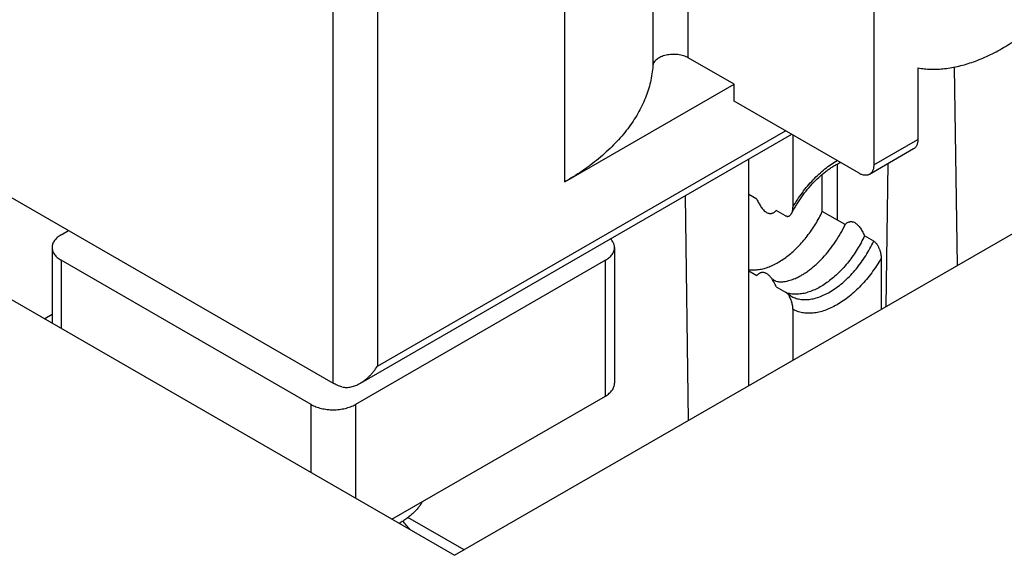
# Model space of a CAD drawing. Header units: inches. Extents: x 0 to 34, y 0 to 22.
# Tile 49 of 64: x 29.529 to 29.902, y 15.422 to 15.625. Entities that reach past the tile are written whole.
import ezdxf

# ---------------------------------------------------------------- set-up
doc = ezdxf.new("R2010")
doc.units = ezdxf.units.IN
doc.header["$LTSCALE"] = 1.87
doc.header["$MEASUREMENT"] = 0
doc.layers.get('0').update_dxf_attribs({"linetype": 'CONTINUOUS'})

msp = doc.modelspace()

# ---------------------------------------------------------------- linework, layer by layer
at = {"color": 7, "linetype": 'CONTINUOUS'}
for p, q in [((29.7686431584, 15.7934950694), (29.7686431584, 15.6070562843)), ((29.7820786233, 15.6100888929), (29.7820786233, 15.796527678)), ((29.8522858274, 15.7720635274), (29.8522858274, 15.5695524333)), ((29.7352942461, 15.5630834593), (29.7352942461, 15.7495222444)), ((29.6936103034, 15.4215865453), (30.1964356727, 15.7119093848)), ((29.6476702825, 15.4867759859), (29.6476702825, 15.7085738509)), ((29.6643735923, 15.7085738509), (29.6643735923, 15.4932049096)), ((29.7993920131, 15.6000924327), (29.7820786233, 15.6100888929)), ((29.8827439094, 15.606589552), (29.8838380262, 15.5314208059)), ((29.8689891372, 15.6062904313), (29.8689891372, 15.5791966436)), ((29.7352942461, 15.5630834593), (29.7993920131, 15.6000924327)), ((29.7993920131, 15.593663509), (29.7993920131, 15.6000924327)), ((29.8467180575, 15.5663382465), (29.7993920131, 15.593663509)), ((29.8211834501, 15.5810814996), (29.6577886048, 15.4867400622)), ((29.6643735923, 15.4932049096), (29.8188775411, 15.5824128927)), ((29.8216630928, 15.5808045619), (29.8216630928, 15.5535516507)), ((29.8522858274, 15.5695524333), (29.8689891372, 15.5791966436)), ((29.8673585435, 15.5755923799), (29.8506552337, 15.5659481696)), ((29.5029082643, 15.5703591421), (29.6476702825, 15.4867759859)), ((29.804959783, 15.4858778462), (29.804959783, 15.5717142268)), ((29.8383664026, 15.5698099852), (29.8383664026, 15.5486655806)), ((29.8569241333, 15.5158811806), (29.8576990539, 15.570015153)), ((29.8327986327, 15.5518803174), (29.8327986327, 15.5659854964)), ((29.8080220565, 15.556539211), (29.804959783, 15.5583073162)), ((29.7808304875, 15.5577823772), (29.7820131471, 15.4726288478)), ((29.8188792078, 15.5502704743), (29.8153875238, 15.552286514)), ((29.8414286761, 15.5468974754), (29.8327986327, 15.5518803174)), ((29.4705654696, 15.5503689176), (29.6936103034, 15.4215865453)), ((29.5446665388, 15.5430366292), (29.5474480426, 15.5446426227)), ((29.8522858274, 15.5406287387), (29.8487941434, 15.5426447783)), ((29.54120717, 15.538214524), (29.54120717, 15.5095815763)), ((29.7541333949, 15.538214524), (29.7541333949, 15.486783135)), ((29.6393186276, 15.4787418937), (29.5446665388, 15.5333924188)), ((29.5446665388, 15.5333924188), (29.5446665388, 15.5075841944)), ((29.7506740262, 15.5333924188), (29.6560219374, 15.4787418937)), ((29.7506740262, 15.4819610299), (29.7506740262, 15.5333924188)), ((29.8550697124, 15.5341328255), (29.8550697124, 15.5148104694)), ((29.804959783, 15.5293771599), (29.8080220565, 15.5276090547)), ((29.8153875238, 15.5233563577), (29.8188792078, 15.521340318)), ((29.8194129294, 15.5209329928), (29.8188792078, 15.521340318)), ((29.8208181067, 15.5198783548), (29.8194129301, 15.5209329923)), ((29.8216630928, 15.5148444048), (29.8216630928, 15.4955220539)), ((29.54120717, 15.5127946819), (29.538424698, 15.5111881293)), ((29.6698593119, 15.4352999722), (29.7506740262, 15.4819610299)), ((29.6393186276, 15.4529336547), (29.6393186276, 15.4787418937)), ((29.6560219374, 15.4787418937), (29.6560219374, 15.4432894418)), ((29.697181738, 15.423648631), (29.675958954, 15.4359023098))]:
    msp.add_line(p, q, dxfattribs=at)
for centre, radius, start, end in [((29.8224299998, 15.5308813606), 0.0103409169, 252.3484952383, 253.1381227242), ((29.8224449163, 15.5309304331), 0.0103922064, 253.137896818, 253.6333838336), ((29.6310083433, 15.3943655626), 0.0588076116, 38.9508736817, 43.0541328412)]:
    msp.add_arc(centre, radius, start, end, dxfattribs=at)
for points, knots in [([(29.8689891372, 15.6062915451), (29.8693895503, 15.6062201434), (29.8701971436, 15.6060918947), (29.8714213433, 15.6059453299), (29.8726633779, 15.6058447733), (29.8739223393, 15.605789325), (29.8751974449, 15.6057787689), (29.8769291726, 15.6058252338), (29.8800552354, 15.6060710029), (29.8836651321, 15.6067166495), (29.8872965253, 15.6076933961), (29.8900914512, 15.6086120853), (29.8929118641, 15.609704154), (29.8957513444, 15.6109670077), (29.8986030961, 15.6123975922), (29.9014603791, 15.6139924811), (29.904316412, 15.6157478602), (29.9071644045, 15.6176595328), (29.9099976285, 15.6197229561), (29.9137808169, 15.6226969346), (29.9184262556, 15.6267680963), (29.9237844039, 15.6321262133), (29.9289262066, 15.6379507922), (29.9338027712, 15.6441864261), (29.9383679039, 15.6507740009), (29.9425783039, 15.6576510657), (29.9463938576, 15.6647520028), (29.9486628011, 15.669617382), (29.9497218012, 15.6720722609)], [0, 0, 0, 0, 0.0110193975, 0.022147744, 0.0333958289, 0.0447714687, 0.056282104, 0.0679357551, 0.0916964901, 0.1411789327, 0.1669925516, 0.1935437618, 0.2208447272, 0.2488997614, 0.2777059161, 0.307253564, 0.3375269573, 0.3685047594, 0.4001605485, 0.4324632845, 0.4988553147, 0.5673668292, 0.6376248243, 0.7092190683, 0.7817121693, 0.8546490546, 0.9275661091, 1, 1, 1, 1]), ([(29.7820786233, 15.6100888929), (29.7818006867, 15.6102493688), (29.7812057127, 15.6105435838), (29.7802465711, 15.610894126), (29.7792104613, 15.611161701), (29.7781187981, 15.6113407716), (29.7769939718, 15.6114277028), (29.7758591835, 15.6114206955), (29.774737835, 15.6113198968), (29.7736530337, 15.6111273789), (29.772627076, 15.6108470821), (29.7716809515, 15.6104846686), (29.770833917, 15.6100473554), (29.7701030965, 15.609543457), (29.7695035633, 15.6089825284), (29.7691169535, 15.6084656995), (29.7688914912, 15.6080367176), (29.768765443, 15.6077143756), (29.7686802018, 15.6073873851), (29.7686507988, 15.6071663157), (29.7686431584, 15.6070562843)], [0, 0, 0, 0, 0.0620059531, 0.127887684, 0.1969770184, 0.2684437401, 0.3413477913, 0.4146865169, 0.4874391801, 0.558609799, 0.6272716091, 0.6926146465, 0.753999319, 0.8110195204, 0.863577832, 0.9119721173, 0.9348622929, 0.9570437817, 0.9786904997, 1, 1, 1, 1]), ([(29.7686431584, 15.6070562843), (29.7685719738, 15.6060311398), (29.7683458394, 15.6039775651), (29.7677597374, 15.6009186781), (29.7669272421, 15.5978792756), (29.7658503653, 15.594866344), (29.7645316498, 15.591886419), (29.7629741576, 15.5889459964), (29.7611814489, 15.5860514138), (29.7591575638, 15.5832088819), (29.7569070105, 15.5804244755), (29.7544347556, 15.5777041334), (29.751746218, 15.5750536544), (29.7488472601, 15.5724786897), (29.7457441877, 15.5699847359), (29.7424437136, 15.5675771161), (29.7389530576, 15.5652610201), (29.7365330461, 15.5637987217), (29.7352942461, 15.5630834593)], [0, 0, 0, 0, 0.0536826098, 0.1077908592, 0.1625432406, 0.2181445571, 0.2747835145, 0.3326298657, 0.3918328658, 0.452520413, 0.5147988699, 0.5787534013, 0.6444486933, 0.711929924, 0.7812238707, 0.852340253, 0.9252724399, 1, 1, 1, 1]), ([(29.8689891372, 15.5791966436), (29.8689891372, 15.5789915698), (29.8689726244, 15.5785917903), (29.8688939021, 15.5780128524), (29.8687624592, 15.577475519), (29.8685792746, 15.5769849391), (29.8683457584, 15.5765458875), (29.8680637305, 15.5761628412), (29.8677358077, 15.5758400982), (29.8674876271, 15.5756669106), (29.8673585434, 15.5755923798)], [0, 0, 0, 0, 0.1486067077, 0.2894994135, 0.4227225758, 0.5486422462, 0.6680003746, 0.78193816, 0.8919871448, 1, 1, 1, 1]), ([(29.8211501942, 15.5511200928), (29.8217242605, 15.5522204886), (29.8229463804, 15.5543777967), (29.8249854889, 15.5574618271), (29.8272014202, 15.5603518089), (29.8295577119, 15.5630022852), (29.8316300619, 15.5650011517), (29.8333258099, 15.5664421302), (29.8345904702, 15.5674252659), (29.8358572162, 15.5683201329), (29.8371196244, 15.5691233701), (29.8383708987, 15.569832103), (29.8392120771, 15.570249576), (29.8396291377, 15.5704412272)], [0, 0, 0, 0, 0.1370043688, 0.2734381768, 0.407809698, 0.5386565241, 0.6645673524, 0.7252643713, 0.7842348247, 0.8413286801, 0.8964050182, 0.9493341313, 1, 1, 1, 1]), ([(29.8216630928, 15.5535516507), (29.8222098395, 15.5544964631), (29.8233531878, 15.5563496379), (29.8252130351, 15.5590129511), (29.8271983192, 15.5615317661), (29.8292900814, 15.5638819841), (29.8314684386, 15.5660412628), (29.8337128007, 15.5679891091), (29.8360017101, 15.5697068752), (29.8375796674, 15.5707110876), (29.8383708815, 15.5711677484)], [0, 0, 0, 0, 0.1334512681, 0.2660363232, 0.3969209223, 0.5253040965, 0.6504361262, 0.771637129, 0.8883174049, 1, 1, 1, 1]), ([(29.8522858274, 15.5695524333), (29.8522858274, 15.5693473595), (29.8522693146, 15.56894758), (29.8521905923, 15.5683686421), (29.8520591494, 15.5678313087), (29.8518759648, 15.5673407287), (29.8516424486, 15.5669016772), (29.8513604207, 15.5665186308), (29.851032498, 15.5661958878), (29.8507843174, 15.5660227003), (29.8506552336, 15.5659481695)], [0, 0, 0, 0, 0.1486067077, 0.2894994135, 0.4227225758, 0.5486422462, 0.6680003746, 0.78193816, 0.8919871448, 1, 1, 1, 1]), ([(29.8506552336, 15.5659481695), (29.8505261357, 15.5658736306), (29.8502520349, 15.5657452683), (29.8498085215, 15.5656226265), (29.8493357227, 15.5655698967), (29.8488386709, 15.5655871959), (29.8483221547, 15.5656738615), (29.8477910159, 15.5658287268), (29.847250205, 15.5660500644), (29.8468956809, 15.5662356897), (29.8467180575, 15.5663382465)], [0, 0, 0, 0, 0.1080103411, 0.218057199, 0.331993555, 0.4513511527, 0.5772712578, 0.7104957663, 0.8513905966, 1, 1, 1, 1]), ([(29.8080220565, 15.556539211), (29.8081307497, 15.556291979), (29.8083577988, 15.5558000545), (29.808728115, 15.5550750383), (29.8091315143, 15.5543660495), (29.8095703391, 15.5536816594), (29.8100464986, 15.5530346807), (29.8105598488, 15.5524439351), (29.8110231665, 15.5520116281), (29.8114095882, 15.551720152), (29.8117837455, 15.5514812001), (29.8121680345, 15.5512998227), (29.8125530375, 15.5511877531), (29.8128271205, 15.5511388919), (29.8130926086, 15.5511209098), (29.8133485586, 15.5511311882), (29.8135945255, 15.5511669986), (29.8139068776, 15.5512446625), (29.8142764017, 15.5513934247), (29.814683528, 15.5516390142), (29.8150556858, 15.5519385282), (29.8152803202, 15.5521664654), (29.8153875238, 15.552286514)], [0, 0, 0, 0, 0.0777958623, 0.1560245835, 0.234445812, 0.3126771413, 0.390085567, 0.4656429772, 0.5378313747, 0.5721236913, 0.6049341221, 0.6656377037, 0.6936452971, 0.720252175, 0.7456737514, 0.7701467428, 0.7939017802, 0.8171464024, 0.8627355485, 0.9080152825, 0.9536376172, 1, 1, 1, 1]), ([(29.8049553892, 15.5298789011), (29.805514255, 15.5297944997), (29.8066725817, 15.529707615), (29.8084539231, 15.529815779), (29.8102989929, 15.5301573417), (29.8121917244, 15.5307285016), (29.8141164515, 15.5315237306), (29.8160570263, 15.5325358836), (29.8179971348, 15.5337561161), (29.8199203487, 15.5351738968), (29.821810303, 15.5367770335), (29.8236508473, 15.538551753), (29.8254262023, 15.5404828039), (29.8271211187, 15.5425535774), (29.8287210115, 15.5447462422), (29.8302121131, 15.5470419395), (29.8315815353, 15.5494207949), (29.8324084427, 15.5510543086), (29.8327986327, 15.5518803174)], [0, 0, 0, 0, 0.0451509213, 0.0924239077, 0.142194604, 0.1947053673, 0.2500752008, 0.3083140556, 0.3693381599, 0.4329845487, 0.4990240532, 0.567172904, 0.6371030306, 0.7084513, 0.7808280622, 0.8538250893, 0.9270231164, 1, 1, 1, 1]), ([(29.8188792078, 15.5502704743), (29.8190006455, 15.5502003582), (29.8191883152, 15.5501143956), (29.8194456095, 15.5500511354), (29.8196265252, 15.5500308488), (29.8197998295, 15.5500346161), (29.8199646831, 15.5500603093), (29.8201206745, 15.5501057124), (29.8203163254, 15.5501894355), (29.8205415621, 15.5503347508), (29.8207772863, 15.5505587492), (29.8209819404, 15.5508230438), (29.8210969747, 15.5510180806), (29.8211501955, 15.5511200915)], [0, 0, 0, 0, 0.1519987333, 0.2212419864, 0.2865667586, 0.3487386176, 0.4085866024, 0.4669016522, 0.5243751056, 0.6387905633, 0.7551799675, 0.8752808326, 1, 1, 1, 1]), ([(29.8211501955, 15.5511200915), (29.8212381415, 15.5512886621), (29.8213900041, 15.5516525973), (29.8215475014, 15.5522408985), (29.8216427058, 15.5528804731), (29.8216630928, 15.5533237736), (29.8216630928, 15.5535516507)], [0, 0, 0, 0, 0.2275595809, 0.469856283, 0.7272666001, 1, 1, 1, 1]), ([(29.8223892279, 15.5264124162), (29.8228464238, 15.5266169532), (29.8237634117, 15.5270631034), (29.8251189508, 15.5278244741), (29.8264727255, 15.5286863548), (29.8278190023, 15.5296450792), (29.8291522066, 15.5306966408), (29.8309232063, 15.532232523), (29.83306554, 15.5343587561), (29.8354703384, 15.5371727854), (29.837696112, 15.5402294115), (29.8397055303, 15.5434772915), (29.8408839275, 15.5457442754), (29.8414286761, 15.5468974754)], [0, 0, 0, 0, 0.0527155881, 0.107250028, 0.1635512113, 0.2215433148, 0.2811296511, 0.3421952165, 0.4681978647, 0.5983827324, 0.7313914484, 0.8657656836, 1, 1, 1, 1]), ([(29.8414286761, 15.5468974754), (29.8415358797, 15.547017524), (29.8417605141, 15.5472454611), (29.8421326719, 15.5475449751), (29.8425397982, 15.5477905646), (29.8429093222, 15.5479393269), (29.8432216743, 15.5480169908), (29.8434676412, 15.5480528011), (29.8437235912, 15.5480630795), (29.8439890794, 15.5480450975), (29.8442631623, 15.5479962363), (29.8446481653, 15.5478841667), (29.8450324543, 15.5477027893), (29.8454066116, 15.5474638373), (29.8457930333, 15.5471723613), (29.846256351, 15.5467400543), (29.8467697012, 15.5461493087), (29.8472458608, 15.54550233), (29.8476846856, 15.5448179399), (29.8480880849, 15.5441089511), (29.8484584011, 15.5433839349), (29.8486854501, 15.5428920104), (29.8487941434, 15.5426447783)], [0, 0, 0, 0, 0.0463623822, 0.0919847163, 0.1372644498, 0.1828535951, 0.2060982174, 0.2298532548, 0.2543262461, 0.2797478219, 0.3063546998, 0.3343622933, 0.3950658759, 0.4278763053, 0.4621686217, 0.5343570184, 0.6099144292, 0.6873228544, 0.7655541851, 0.8439754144, 0.9222041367, 1, 1, 1, 1]), ([(29.5446665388, 15.5430366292), (29.5444001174, 15.542882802), (29.5438931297, 15.5425614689), (29.5432000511, 15.5420249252), (29.5426005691, 15.5414510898), (29.54210064, 15.5408450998), (29.5417054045, 15.540212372), (29.5414193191, 15.5395586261), (29.5412460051, 15.538890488), (29.54120717, 15.5384381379), (29.54120717, 15.538214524)], [0, 0, 0, 0, 0.1486036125, 0.2894946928, 0.4227166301, 0.5486362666, 0.6679950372, 0.7819341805, 0.8919851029, 1, 1, 1, 1]), ([(29.7541333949, 15.538214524), (29.7541333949, 15.5383582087), (29.7541175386, 15.53864696), (29.7540464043, 15.5390774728), (29.7539282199, 15.5395043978), (29.7537056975, 15.5400741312), (29.7533058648, 15.5407715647), (29.7528896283, 15.5412731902), (29.7526576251, 15.541515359)], [0, 0, 0, 0, 0.1163822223, 0.2336841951, 0.3527899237, 0.4745163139, 0.7283580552, 1, 1, 1, 1]), ([(29.8487941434, 15.5426447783), (29.8483820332, 15.5417723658), (29.8475060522, 15.5400484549), (29.8460488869, 15.5375433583), (29.8444576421, 15.5351334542), (29.8427476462, 15.5328419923), (29.8409352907, 15.5306909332), (29.8390379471, 15.5287009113), (29.8370737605, 15.5268909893), (29.8350614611, 15.5252784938), (29.8330201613, 15.5238788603), (29.8309691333, 15.5227055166), (29.8289276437, 15.5217698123), (29.8269146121, 15.5210810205), (29.8249490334, 15.5206463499), (29.8233450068, 15.5204985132), (29.8221095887, 15.5205162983), (29.821218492, 15.5205947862), (29.8203535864, 15.5207384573), (29.8197916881, 15.5208785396), (29.8195165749, 15.5209593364)], [0, 0, 0, 0, 0.0741737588, 0.1485595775, 0.2226788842, 0.296057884, 0.368237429, 0.4387827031, 0.5072934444, 0.5734149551, 0.6368502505, 0.6973737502, 0.754846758, 0.8092349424, 0.8606274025, 0.9092556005, 0.9326632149, 0.9555392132, 0.9779572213, 1, 1, 1, 1]), ([(29.8208181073, 15.5198783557), (29.8210816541, 15.519726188), (29.8216247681, 15.5194453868), (29.8224785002, 15.5190996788), (29.8233698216, 15.5188298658), (29.8242959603, 15.5186367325), (29.825254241, 15.5185207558), (29.8265887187, 15.5184685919), (29.8283304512, 15.5186055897), (29.8304698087, 15.5190756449), (29.8326640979, 15.5198463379), (29.8348889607, 15.5209080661), (29.8371201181, 15.5222483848), (29.8393328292, 15.5238519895), (29.8415023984, 15.5257007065), (29.8436044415, 15.5277736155), (29.845615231, 15.5300472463), (29.8475119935, 15.5324958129), (29.8492732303, 15.5350915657), (29.8508788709, 15.5378048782), (29.8518371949, 15.5396790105), (29.8522858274, 15.5406287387)], [0, 0, 0, 0, 0.0220480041, 0.0442214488, 0.0666423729, 0.0894259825, 0.1126780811, 0.1364930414, 0.1860916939, 0.2387535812, 0.2947633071, 0.3542179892, 0.4170544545, 0.4830763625, 0.5519786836, 0.6233690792, 0.6967865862, 0.7717182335, 0.8476141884, 0.9239019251, 1, 1, 1, 1]), ([(29.8522858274, 15.5406287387), (29.8524067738, 15.5405589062), (29.8526448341, 15.5403900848), (29.8529710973, 15.5400812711), (29.8532753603, 15.5397217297), (29.8535537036, 15.5393269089), (29.8538053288, 15.5389089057), (29.8540309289, 15.5384764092), (29.8542318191, 15.5380354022), (29.8544667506, 15.5374459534), (29.8547055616, 15.5367081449), (29.854912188, 15.5358274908), (29.8550386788, 15.5349706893), (29.8550697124, 15.534407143), (29.8550697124, 15.5341328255)], [0, 0, 0, 0, 0.0573505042, 0.1192235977, 0.1840544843, 0.2504436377, 0.317392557, 0.3842612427, 0.450651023, 0.5163079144, 0.6447550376, 0.7686852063, 0.8873523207, 1, 1, 1, 1]), ([(29.54120717, 15.538214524), (29.54120717, 15.5379909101), (29.5412460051, 15.53753856), (29.5414193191, 15.5368704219), (29.5417054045, 15.536216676), (29.54210064, 15.5355839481), (29.5426005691, 15.5349779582), (29.5432000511, 15.5344041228), (29.5438931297, 15.5338675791), (29.5444001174, 15.533546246), (29.5446665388, 15.5333924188)], [0, 0, 0, 0, 0.1080148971, 0.2180658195, 0.3320049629, 0.4513637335, 0.57728337, 0.7105053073, 0.8513963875, 1, 1, 1, 1]), ([(29.7506740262, 15.5333924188), (29.7509404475, 15.533546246), (29.7514474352, 15.5338675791), (29.7521405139, 15.5344041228), (29.7527399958, 15.5349779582), (29.7532399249, 15.5355839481), (29.7536351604, 15.536216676), (29.7539212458, 15.5368704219), (29.7540945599, 15.53753856), (29.7541333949, 15.5379909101), (29.7541333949, 15.538214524)], [0, 0, 0, 0, 0.1486036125, 0.2894946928, 0.4227166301, 0.5486362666, 0.6679950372, 0.7819341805, 0.8919851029, 1, 1, 1, 1]), ([(29.8550697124, 15.5341328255), (29.8545230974, 15.5331882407), (29.8533800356, 15.5313355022), (29.8515206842, 15.528672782), (29.8495359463, 15.5261544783), (29.8474447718, 15.5238046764), (29.8452670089, 15.5216456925), (29.8430233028, 15.5196980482), (29.840734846, 15.5179802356), (29.8384231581, 15.5165085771), (29.8361098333, 15.5152971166), (29.8338163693, 15.5143575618), (29.8315638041, 15.5136993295), (29.829373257, 15.5133295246), (29.8275946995, 15.5132652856), (29.8262308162, 15.5133664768), (29.8252486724, 15.5135148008), (29.8242978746, 15.5137361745), (29.8233807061, 15.5140301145), (29.8224995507, 15.5143959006), (29.8219369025, 15.5146874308), (29.8216630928, 15.5148444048)], [0, 0, 0, 0, 0.0777644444, 0.1550243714, 0.2312938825, 0.3061064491, 0.3790253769, 0.4496546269, 0.5176506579, 0.5827355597, 0.6447118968, 0.7034795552, 0.7590545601, 0.8115889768, 0.8613892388, 0.8854216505, 0.9089616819, 0.9320935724, 0.9549099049, 0.9775106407, 1, 1, 1, 1]), ([(29.8133683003, 15.5268371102), (29.8132548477, 15.5269795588), (29.8130229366, 15.5272547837), (29.8126545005, 15.5276373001), (29.8122713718, 15.5279763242), (29.8118779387, 15.5282624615), (29.8114802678, 15.5284879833), (29.8110853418, 15.5286485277), (29.8106999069, 15.5287441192), (29.8103292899, 15.5287787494), (29.8099767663, 15.5287589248), (29.8096436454, 15.5286919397), (29.8093298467, 15.5285846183), (29.80903457, 15.5284427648), (29.8087567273, 15.5282710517), (29.8084065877, 15.5280061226), (29.8081693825, 15.5277740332), (29.8080220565, 15.5276090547)], [0, 0, 0, 0, 0.0856207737, 0.1690947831, 0.2494915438, 0.3258470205, 0.3974098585, 0.4639070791, 0.5256569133, 0.5834429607, 0.6382578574, 0.6910718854, 0.742702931, 0.7937824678, 0.8447734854, 0.8960061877, 1, 1, 1, 1]), ([(29.8153875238, 15.5233563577), (29.815252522, 15.5236634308), (29.8149677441, 15.5242734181), (29.8144942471, 15.525166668), (29.8139686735, 15.5260290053), (29.8135765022, 15.5265756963), (29.8133683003, 15.5268371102)], [0, 0, 0, 0, 0.2494577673, 0.5004196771, 0.7514685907, 1, 1, 1, 1]), ([(29.8223892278, 15.5264124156), (29.8220684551, 15.5262689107), (29.8214414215, 15.5260078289), (29.820514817, 15.525683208), (29.8196416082, 15.5254363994), (29.8188285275, 15.5252633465), (29.8180810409, 15.5251584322), (29.8174028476, 15.5251145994), (29.8167948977, 15.525123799), (29.8161119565, 15.5251918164), (29.8155056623, 15.5253307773), (29.8150373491, 15.5255156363), (29.8148012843, 15.5256292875), (29.8146326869, 15.5257209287), (29.8144688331, 15.5258206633), (29.8142520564, 15.525967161), (29.8138582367, 15.5262783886), (29.8135573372, 15.5265997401), (29.8133683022, 15.5268370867)], [0, 0, 0, 0, 0.1081889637, 0.2089838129, 0.3021037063, 0.3873667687, 0.464719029, 0.5342823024, 0.5963992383, 0.6516732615, 0.7454317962, 0.7866166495, 0.8064527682, 0.8260645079, 0.8456707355, 0.8654864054, 0.9065836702, 1, 1, 1, 1]), ([(29.8216630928, 15.5148444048), (29.8216630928, 15.5150911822), (29.8216379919, 15.51559701), (29.8215348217, 15.5163660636), (29.8213663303, 15.5171564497), (29.8211316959, 15.5179590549), (29.8208278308, 15.518762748), (29.8205128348, 15.519418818), (29.8202176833, 15.5199254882), (29.8199740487, 15.5202896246), (29.8197087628, 15.5206290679), (29.819514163, 15.5208366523), (29.8194129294, 15.5209329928)], [0, 0, 0, 0, 0.1116099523, 0.2286804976, 0.3505957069, 0.4767627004, 0.6065101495, 0.7388033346, 0.805346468, 0.8715775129, 0.9367958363, 1, 1, 1, 1]), ([(29.6577828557, 15.4867367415), (29.6581153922, 15.4869286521), (29.6587673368, 15.4873400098), (29.6597011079, 15.4880257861), (29.6605927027, 15.4887731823), (29.6614409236, 15.4895743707), (29.6622448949, 15.4904228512), (29.6632557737, 15.4916087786), (29.6639457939, 15.4925545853), (29.6643735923, 15.4932049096)], [0, 0, 0, 0, 0.123675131, 0.2480387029, 0.372929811, 0.4981941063, 0.6236838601, 0.7492557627, 1, 1, 1, 1]), ([(29.6509318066, 15.4854443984), (29.6503452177, 15.4856061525), (29.6494907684, 15.4858921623), (29.6484148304, 15.4863707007), (29.647911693, 15.4866365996), (29.6476702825, 15.4867759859)], [0, 0, 0, 0, 0.516992, 0.7631531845, 1, 1, 1, 1]), ([(29.6509318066, 15.4854443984), (29.6512131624, 15.4853668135), (29.6517884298, 15.485251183), (29.652667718, 15.485193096), (29.6535521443, 15.4852414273), (29.6547287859, 15.4854347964), (29.6558788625, 15.485800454), (29.6569813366, 15.4862962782), (29.6575184, 15.4865841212), (29.6577828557, 15.4867367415)], [0, 0, 0, 0, 0.1224270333, 0.2452181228, 0.3687213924, 0.4931327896, 0.7446518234, 0.8719190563, 1, 1, 1, 1]), ([(29.7506740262, 15.4819610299), (29.7509404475, 15.4821148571), (29.7514474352, 15.4824361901), (29.7521405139, 15.4829727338), (29.7527399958, 15.4835465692), (29.7532399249, 15.4841525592), (29.7536351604, 15.4847852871), (29.7539212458, 15.4854390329), (29.7540945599, 15.486107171), (29.7541333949, 15.4865595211), (29.7541333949, 15.486783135)], [0, 0, 0, 0, 0.1486036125, 0.2894946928, 0.4227166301, 0.5486362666, 0.6679950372, 0.7819341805, 0.8919851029, 1, 1, 1, 1]), ([(29.6393186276, 15.4787418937), (29.639598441, 15.4785803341), (29.6401851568, 15.4782746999), (29.641116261, 15.4778776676), (29.6421100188, 15.47753509), (29.6431568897, 15.4772502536), (29.6442469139, 15.4770258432), (29.6453696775, 15.4768640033), (29.6465144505, 15.4767662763), (29.6476702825, 15.4767335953), (29.6488261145, 15.4767662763), (29.6499708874, 15.4768640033), (29.6510936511, 15.4770258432), (29.6521836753, 15.4772502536), (29.6532305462, 15.47753509), (29.654224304, 15.4778776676), (29.6551554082, 15.4782746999), (29.655742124, 15.4785803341), (29.6560219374, 15.4787418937)], [0, 0, 0, 0, 0.0558391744, 0.1141798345, 0.1747836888, 0.2373539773, 0.3015492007, 0.3669928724, 0.4332827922, 0.5000000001, 0.5667172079, 0.6330071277, 0.6984507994, 0.7626460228, 0.8252163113, 0.8858201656, 0.9441608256, 1, 1, 1, 1]), ([(29.6814115, 15.4419633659), (29.6811925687, 15.4415691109), (29.6807118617, 15.4407871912), (29.6798835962, 15.4396591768), (29.6789403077, 15.4385621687), (29.6778855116, 15.4375001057), (29.6767230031, 15.4364766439), (29.6754569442, 15.4354953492), (29.6740919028, 15.4345596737), (29.6731338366, 15.4339774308), (29.6726401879, 15.4336943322)], [0, 0, 0, 0, 0.110902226, 0.2254024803, 0.343814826, 0.4663701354, 0.5932204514, 0.7244445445, 0.8600541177, 1, 1, 1, 1])]:
    msp.add_open_spline(points, degree=3, knots=knots, dxfattribs=at)

doc.saveas('drawing.dxf')
